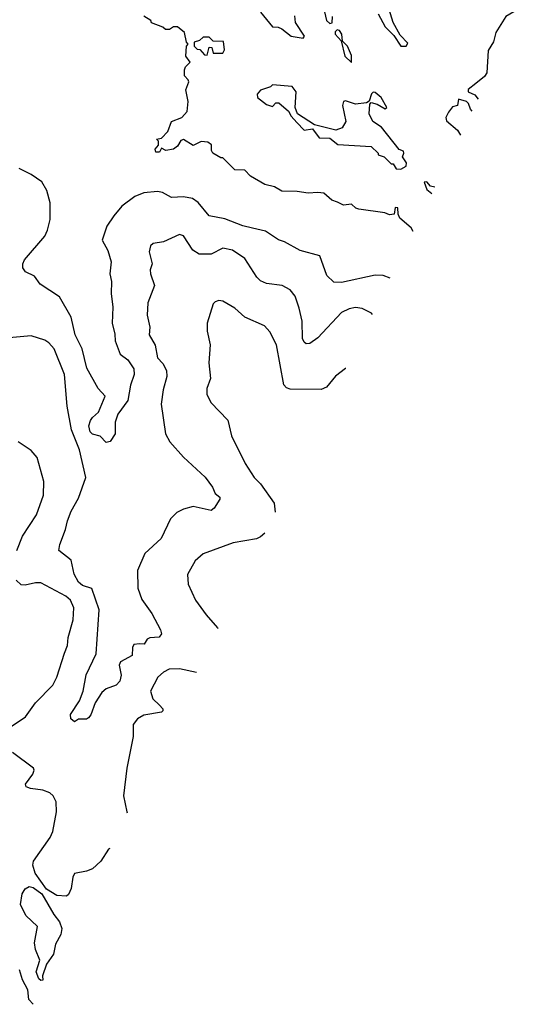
# Model space of a CAD drawing. Extents: x 2133489 to 2292442, y 756223 to 916462.
# Tile 50 of 256: x 2239328 to 2241868, y 792121 to 797099. Entities that reach past the tile are written whole.
import ezdxf

# ---------------------------------------------------------------- set-up
doc = ezdxf.new("R2010")
doc.units = 0

msp = doc.modelspace()

# ---------------------------------------------------------------- linework, layer by layer
at = {"layer": '0CON20XD'}
for points in [[(2241138.9, 797128.9), (2241175, 797062.2), (2241218.5, 797018.5), (2241254.9, 796964.9), (2241282, 796965), (2241289.7, 796979.7), (2241250.4, 797020.4), (2241216, 797085), (2241195, 797150)], [(2241868.3, 797150.3), (2241845, 797150.8), (2241784.2, 797115), (2241733.8, 797035), (2241722.5, 796987.5), (2241695, 796943.3), (2241689.8, 796830.2), (2241677.5, 796812.5), (2241633.7, 796776.3), (2241595, 796746), (2241594.3, 796734.3), (2241628.3, 796718.3), (2241645.6, 796697.3)], [(2241316.6, 796028.2), (2241306.4, 796046.4), (2241250, 796095), (2241240, 796115), (2241238.3, 796148.3), (2241225, 796150), (2241220, 796115), (2241197, 796113), (2241173, 796123), (2241041.7, 796141.7), (2241026.4, 796146.4), (2241005, 796166.7), (2240965, 796161.2), (2240933.6, 796176.4), (2240905, 796186.2), (2240865, 796222), (2240835, 796226.2), (2240785, 796221.2), (2240730.5, 796230.5), (2240652.3, 796232.3), (2240615, 796253.3), (2240566.4, 796266.4), (2240495, 796307.5), (2240465, 796337.5), (2240415, 796340), (2240355, 796400), (2240345, 796400), (2240303.6, 796423.6), (2240297, 796437), (2240297, 796467), (2240279.3, 796479.3), (2240245, 796483.3), (2240205, 796463.3), (2240155, 796493.3), (2240142.3, 796487.7), (2240125, 796460), (2240105, 796444), (2240067, 796437), (2240045, 796450), (2240035, 796430), (2240015, 796430), (2240012.5, 796445), (2240030, 796465), (2240030, 796485), (2240020, 796495), (2240045, 796500), (2240075.8, 796534.2), (2240095.8, 796584.2), (2240146.7, 796605), (2240173.8, 796635), (2240180, 796685), (2240167.5, 796745), (2240182.5, 796785), (2240180, 796795), (2240160, 796815), (2240160, 796845), (2240165, 796860), (2240190, 796885), (2240167.5, 796915), (2240170, 796965), (2240180, 796975), (2240170, 796985), (2240160, 797035), (2240125, 797063.3), (2240105, 797063.3), (2240085, 797050), (2240065, 797050), (2240051.7, 797061.7), (2239993.8, 797083.8), (2239990, 797095), (2239955, 797117.5)], [(2240545, 797137.5), (2240605, 797062.5), (2240635, 797060.8), (2240652.5, 797052.5), (2240700, 797015), (2240760, 797005), (2240767.5, 797015), (2240721.2, 797085), (2240717.7, 797117.7)], [(2240868.8, 797138.8), (2240878.8, 797095), (2240895, 797080), (2240907, 797083), (2240908, 797115)], [(2241005, 796882.5), (2241005, 796918.8), (2240985, 796965.7), (2240960, 796990), (2240955.4, 797025), (2240945, 797043.8), (2240932, 797048), (2240922, 797038), (2240922, 797025), (2240952.5, 796992.5), (2240971.2, 796915), (2241005, 796882.5)], [(2240275, 796920), (2240285, 796960), (2240298.3, 796958.3), (2240305, 796930), (2240355, 796930), (2240363, 796947), (2240358.3, 796988.3), (2240305, 796990), (2240285, 797010), (2240255, 797010), (2240237, 796993), (2240210, 796985), (2240210, 796965), (2240225, 796950), (2240238.3, 796948.3), (2240261.7, 796921.7), (2240275, 796920)], [(2241255, 796342.5), (2241281.7, 796358.3), (2241282.5, 796375), (2241262.5, 796405), (2241270, 796425), (2241267.5, 796435), (2241245, 796442.5), (2241156.2, 796555), (2241112.5, 796585), (2241093.6, 796623.6), (2241098.3, 796671.7), (2241105, 796680), (2241135, 796672), (2241175, 796648.8), (2241183.3, 796655), (2241155.3, 796705), (2241125, 796731.1), (2241115, 796732.5), (2241106, 796725), (2241093.6, 796686.4), (2241080.7, 796679.3), (2241025, 796672.5), (2240975, 796689.4), (2240965, 796685.8), (2240960, 796665), (2240975.6, 796584.4), (2240958, 796552), (2240925, 796540), (2240817, 796567), (2240732.7, 796622.7), (2240720.8, 796655), (2240725.6, 796735), (2240705, 796761.2), (2240605, 796770), (2240595, 796760), (2240545, 796742.5), (2240528.3, 796721.7), (2240530, 796705), (2240575, 796670), (2240605, 796660), (2240621.7, 796678.3), (2240638.3, 796678.3), (2240686.4, 796636.4), (2240700.7, 796610.7), (2240729.3, 796579.3), (2240765, 796540), (2240807.5, 796547.5), (2240841.7, 796501.7), (2240895, 796500), (2240935, 796467.5), (2241105, 796457.5), (2241140, 796425), (2241140, 796415), (2241170, 796405), (2241205, 796370), (2241215, 796370), (2241230, 796345), (2241255, 796342.5)], [(2241615.5, 796636.1), (2241606.4, 796646.4), (2241596.7, 796675), (2241586.7, 796685), (2241545, 796696.7), (2241540, 796665), (2241515, 796658.8), (2241495, 796632), (2241482.2, 796605), (2241485, 796587.1), (2241541.2, 796541.2), (2241556.3, 796515.7)], [(2241201, 795793.1), (2241165.3, 795805.3), (2241125, 795807.3), (2240955, 795770), (2240915, 795771.9), (2240880.8, 795805), (2240844, 795905), (2240745, 795932.1), (2240666.3, 795976.3), (2240635.5, 795985.5), (2240569.9, 796029.9), (2240505, 796045.3), (2240455, 796057.2), (2240365, 796092.7), (2240285, 796108.1), (2240229.5, 796175), (2240200.8, 796195), (2240155, 796202.8), (2240095, 796200.8), (2240050, 796225), (2240025, 796230.8), (2239955, 796223.8), (2239909.2, 796205), (2239844, 796156), (2239802.7, 796107.3), (2239768.5, 796055), (2239744, 795985), (2239772.6, 795932.6), (2239790.3, 795875), (2239783.2, 795815), (2239791.8, 795775), (2239790.8, 795715), (2239798.8, 795645), (2239794.5, 795565), (2239808.9, 795508.9), (2239810.5, 795475), (2239835, 795408), (2239875, 795380), (2239904.1, 795334.1), (2239906.5, 795305), (2239888.3, 795251.7), (2239875, 795173.3), (2239822.9, 795105), (2239810, 795065), (2239809.4, 795005), (2239785, 794966), (2239765, 794961.4), (2239735, 794992.9), (2239695, 795003.3), (2239683.5, 795015), (2239677.5, 795045), (2239685, 795072), (2239695, 795088.6), (2239725.6, 795114.4), (2239760, 795195), (2239724, 795235), (2239667.7, 795337.7), (2239643.5, 795435), (2239608.5, 795505), (2239587.3, 795595), (2239528.7, 795698.7), (2239431.2, 795761.2), (2239402.1, 795802.1), (2239357.5, 795825), (2239344.1, 795844.1), (2239342.9, 795865), (2239351.9, 795885), (2239454.6, 796005.4), (2239468.5, 796035), (2239481.2, 796088.8), (2239482.4, 796172.4), (2239465.3, 796235.3), (2239439.7, 796279.7), (2239385, 796316.7), (2239325, 796346)], [(2241426.8, 796252.3), (2241405, 796257.5), (2241385, 796280), (2241371.7, 796278.3), (2241385, 796240), (2241411.1, 796220.4)], [(2241110.6, 795609.3), (2241106, 795615), (2241059.1, 795639.1), (2241025, 795643.5), (2240992.8, 795637.2), (2240955, 795619.4), (2240835, 795490.9), (2240795, 795461.9), (2240775, 795460), (2240765, 795468), (2240757.9, 795487.9), (2240755.9, 795574.1), (2240740.5, 795640.5), (2240720.9, 795700.9), (2240694, 795734), (2240655, 795755.6), (2240575, 795764.5), (2240545, 795778.9), (2240526.7, 795796.7), (2240465, 795891.4), (2240403.3, 795933.3), (2240355, 795944.5), (2240295, 795913.6), (2240235, 795913.5), (2240203.3, 795933.3), (2240156.1, 796006.1), (2240135, 796012.2), (2240055, 795976), (2240001.7, 795968.3), (2239988.8, 795955), (2239982.5, 795925), (2239997.1, 795865), (2239987.5, 795835), (2239988.2, 795815), (2240009.1, 795755), (2239975, 795667.5), (2239972.2, 795605), (2239985.6, 795545), (2239982.7, 795505), (2240013.1, 795453.1), (2240025, 795390), (2240050.8, 795360.8), (2240070, 795325), (2240070.9, 795295), (2240052.7, 795227.3), (2240043.3, 795155), (2240064.6, 795004.6), (2240086, 794965), (2240155, 794888), (2240265.6, 794785.6), (2240301.4, 794735), (2240315, 794704.3), (2240338.8, 794685), (2240339.2, 794675), (2240311.1, 794628.9), (2240295, 794617.1), (2240205, 794637.5), (2240155.4, 794624.6), (2240121.8, 794608.2), (2240090.5, 794575), (2240043.5, 794476.5), (2239960.2, 794399.8), (2239923.3, 794315), (2239925.4, 794225.4), (2239945, 794168), (2239996.2, 794096.2), (2240039.2, 794015), (2240044, 793995), (2240033, 793977), (2239985, 793974.3), (2239972.2, 793967.8), (2239957.5, 793942.5), (2239933.6, 793943.6), (2239905, 793940.8), (2239897.8, 793925), (2239895.6, 793884.4), (2239837.3, 793852.7), (2239830.9, 793835), (2239840.3, 793785), (2239833.6, 793755), (2239815, 793734.1), (2239764.1, 793715.9), (2239742.2, 793697.8), (2239709.2, 793645), (2239687.5, 793585), (2239675, 793570), (2239665, 793563.3), (2239625, 793562.5), (2239605, 793550), (2239586.2, 793565), (2239583.9, 793586.1), (2239630.4, 793655), (2239648.8, 793705), (2239663.5, 793786.5), (2239715, 793893.3), (2239729.5, 794115), (2239692.7, 794222.7), (2239645, 794239), (2239624.8, 794255), (2239603.2, 794295), (2239587.3, 794367.3), (2239525.7, 794415), (2239530.5, 794445), (2239558.6, 794521.4), (2239568.5, 794565), (2239588.2, 794615), (2239625, 794680.5), (2239661.6, 794785), (2239630.3, 794925), (2239588.7, 795025), (2239567.9, 795145), (2239554.6, 795305), (2239502.5, 795435), (2239475, 795466), (2239455, 795478), (2239385, 795500.8), (2239275, 795490)], [(2240976.2, 795335.9), (2240975, 795335.8), (2240923.7, 795296.3), (2240879.3, 795240.7), (2240851.3, 795228.7), (2240695, 795231.8), (2240677.1, 795237.1), (2240663.4, 795253.4), (2240625.5, 795455), (2240591.7, 795521.7), (2240565, 795550.8), (2240465, 795595.7), (2240415, 795640), (2240355, 795676.2), (2240335, 795678.8), (2240315, 795673.3), (2240305, 795662.5), (2240275.8, 795564.2), (2240275.9, 795524.1), (2240290, 795455), (2240284.5, 795365), (2240292.5, 795285), (2240274.3, 795235), (2240274, 795205), (2240293.6, 795163.6), (2240379.2, 795075), (2240398.6, 794995), (2240467.8, 794855), (2240513.3, 794785), (2240545, 794752.5), (2240614.4, 794655), (2240618.9, 794609.2)], [(2239313.3, 794415), (2239342.3, 794487.7), (2239412.5, 794595), (2239448.6, 794695), (2239450, 794765), (2239416, 794885), (2239385, 794921.2), (2239320, 794965)], [(2240566.8, 794503.1), (2240545.7, 794484.3), (2240525, 794474.6), (2240406, 794454), (2240255, 794398), (2240215, 794363.8), (2240175.7, 794294.3), (2240179.4, 794245), (2240215.6, 794165), (2240269.6, 794089.6), (2240326.9, 794025), (2240329.7, 794021)], [(2239285, 793526), (2239357.5, 793575), (2239407.5, 793645), (2239494.5, 793735), (2239515.4, 793775), (2239553.9, 793896.1), (2239569.4, 793935), (2239572.9, 793975), (2239597.9, 794065), (2239601.5, 794125), (2239585, 794163.8), (2239561.2, 794185), (2239435, 794252), (2239407.3, 794252.7), (2239355, 794239.6), (2239335, 794242.5), (2239310.5, 794265)], [(2240220.7, 793799.3), (2240135, 793817.9), (2240083.8, 793815), (2240055, 793801.1), (2240025.6, 793775), (2239988.6, 793705), (2240000, 793665), (2240035, 793634.2), (2240050.8, 793615), (2240052, 793605), (2240045, 793598), (2239955, 793583.3), (2239922.5, 793565), (2239901.1, 793535), (2239901.4, 793475), (2239868.9, 793315), (2239851.6, 793175), (2239868.5, 793095), (2239871.6, 793089.3)], [(2239783.2, 792909.5), (2239777.1, 792905), (2239737.8, 792845), (2239695, 792806.9), (2239665, 792793.6), (2239605, 792782.9), (2239596.3, 792763.7), (2239587.2, 792707.2), (2239575, 792676.4), (2239565, 792668.4), (2239515, 792671.9), (2239463.2, 792703.2), (2239406.3, 792785), (2239394.6, 792825), (2239397.8, 792845), (2239481.1, 792965), (2239495.5, 792995), (2239513.6, 793093.6), (2239511.9, 793145), (2239497.1, 793175), (2239479.8, 793189.8), (2239445, 793203.5), (2239381.5, 793211.5), (2239360.9, 793220.9), (2239357.1, 793235), (2239394.3, 793285), (2239400.8, 793305), (2239398, 793315), (2239292, 793395)], [(2239435, 792242), (2239425, 792250), (2239411.6, 792285), (2239428.9, 792345), (2239408.1, 792398.1), (2239402.1, 792432.1), (2239418.2, 792515), (2239359.5, 792569.5), (2239331.9, 792625), (2239339.6, 792680.4), (2239355, 792704.5), (2239375, 792717.1), (2239395, 792711.3), (2239438.9, 792678.9), (2239499.7, 792575), (2239528.6, 792538.6), (2239539.8, 792505), (2239535.9, 792474.1), (2239507.8, 792425), (2239498.5, 792375), (2239463.1, 792325), (2239443.3, 792265), (2239445, 792243.3), (2239435, 792242)], [(2239395.6, 792121.2), (2239373.6, 792145), (2239368.4, 792195), (2239342.2, 792245), (2239326.2, 792296.2)]]:
    msp.add_lwpolyline(points, dxfattribs=at)

doc.saveas('drawing.dxf')
